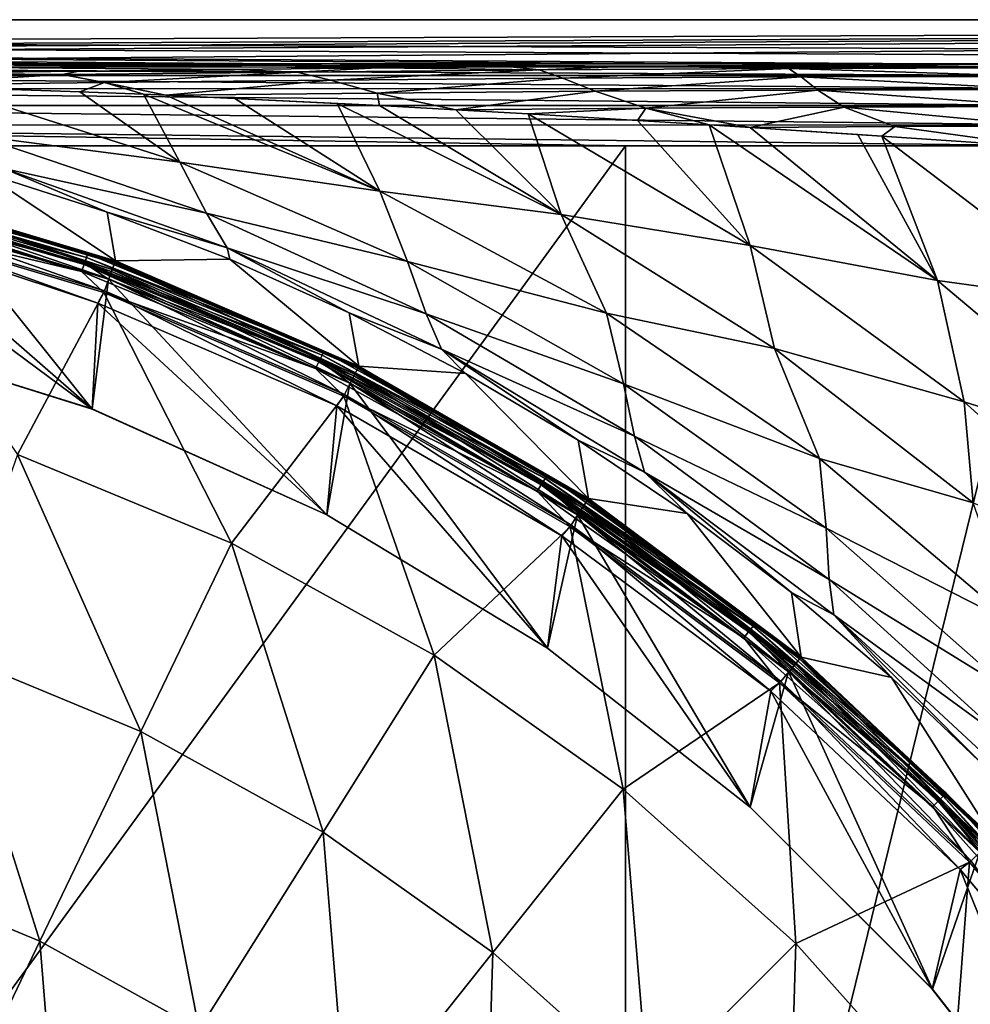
# Model space of a CAD drawing. Header units: metres. Extents: x -109 to 109, y -144 to 54.
# Tile 113 of 150: x 8 to 18, y -11 to 0. Entities that reach past the tile are written whole.
import ezdxf

# ---------------------------------------------------------------- set-up
doc = ezdxf.new("R2010")
doc.units = ezdxf.units.M
doc.layers.add('solid_20062313_XXX', color=7, linetype='CONTINUOUS')

msp = doc.modelspace()

# ---------------------------------------------------------------- linework, layer by layer
at = {"layer": 'solid_20062313_XXX'}
for points in [[(-56.578026, -0.230179, -17.905802), (-60.344353, 0.238698, -0.000099), (60.359093, 0.238698, -0.000095)], [(60.284351, 0.238593, 0.004121), (60.359093, 0.238698, -0.000095), (-60.344353, 0.238698, -0.000099)], [(60.017742, 0.233472, 0.199671), (-60.344353, 0.238698, -0.000099), (-60.225849, 0.238403, 0.011377)], [(60.214478, 0.238256, 0.016979), (60.284351, 0.238593, 0.004121), (-60.344353, 0.238698, -0.000099)], [(60.157547, 0.237772, 0.035467), (60.214478, 0.238256, 0.016979), (-60.344353, 0.238698, -0.000099)], [(60.113129, 0.237204, 0.05714), (60.157547, 0.237772, 0.035467), (-60.344353, 0.238698, -0.000099)], [(60.078033, 0.236581, 0.080945), (60.113129, 0.237204, 0.05714), (-60.344353, 0.238698, -0.000099)], [(60.050293, 0.235909, 0.10662), (60.078033, 0.236581, 0.080945), (-60.344353, 0.238698, -0.000099)], [(60.030334, 0.235226, 0.132702), (60.050293, 0.235909, 0.10662), (-60.344353, 0.238698, -0.000099)], [(60.017792, 0.234465, 0.161756), (60.030334, 0.235226, 0.132702), (-60.344353, 0.238698, -0.000099)], [(60.017742, 0.233472, 0.199671), (60.017792, 0.234465, 0.161756), (-60.344353, 0.238698, -0.000099)], [(9.854555, -0.30572, 20.790569), (-60.225849, 0.238403, 0.011377), (-60.136032, 0.237667, 0.039467)], [(56.580166, -0.232797, 18.005779), (60.017742, 0.233472, 0.199671), (-60.225849, 0.238403, 0.011377)], [(37.849991, -0.243215, 18.403625), (56.580166, -0.232797, 18.005779), (-60.225849, 0.238403, 0.011377)], [(18.732912, -0.253802, 18.807901), (37.849991, -0.243215, 18.403625), (-60.225849, 0.238403, 0.011377)], [(16.633621, -0.258042, 18.969835), (18.732912, -0.253802, 18.807901), (-60.225849, 0.238403, 0.011377)], [(14.231982, -0.269622, 19.412058), (16.633621, -0.258042, 18.969835), (-60.225849, 0.238403, 0.011377)], [(12.887012, -0.278821, 19.763344), (14.231982, -0.269622, 19.412058), (-60.225849, 0.238403, 0.011377)], [(11.430457, -0.290755, 20.21909), (12.887012, -0.278821, 19.763344), (-60.225849, 0.238403, 0.011377)], [(9.854555, -0.30572, 20.790569), (11.430457, -0.290755, 20.21909), (-60.225849, 0.238403, 0.011377)], [(8.152545, -0.323985, 21.488092), (9.854555, -0.30572, 20.790569), (-60.136032, 0.237667, 0.039467)], [(6.318065, -0.345794, 22.320932), (8.152545, -0.323985, 21.488092), (-60.136032, 0.237667, 0.039467)], [(-37.720459, -0.238995, -18.242456), (-56.578026, -0.230179, -17.905802), (60.359093, 0.238698, -0.000095)], [(-28.291424, -0.24208, -18.360283), (-37.720459, -0.238995, -18.242456), (60.359093, 0.238698, -0.000095)], [(-18.841818, -0.244288, -18.444593), (-28.291424, -0.24208, -18.360283), (60.359093, 0.238698, -0.000095)], [(0.037722, -0.246048, -18.511793), (-18.841818, -0.244288, -18.444593), (60.359093, 0.238698, -0.000095)], [(18.917259, -0.244274, -18.444054), (0.037722, -0.246048, -18.511793), (60.359093, 0.238698, -0.000095)], [(18.91884, -0.279921, -18.672335), (0.037722, -0.246048, -18.511793), (18.917259, -0.244274, -18.444054)], [(18.91884, -0.279921, -18.672335), (0.037725, -0.281695, -18.74008), (0.037722, -0.246048, -18.511793)], [(18.91884, -0.279921, -18.672335), (18.920374, -0.372515, -18.884018), (0.037725, -0.281695, -18.74008)], [(18.920374, -0.372515, -18.884018), (0.037728, -0.374289, -18.951769), (0.037725, -0.281695, -18.74008)], [(10.548961, -0.334974, 20.772457), (9.854555, -0.30572, 20.790569), (8.152545, -0.323985, 21.488092)], [(10.548961, -0.334974, 20.772457), (11.430457, -0.290755, 20.21909), (9.854555, -0.30572, 20.790569)], [(10.548961, -0.334974, 20.772457), (13.204132, -0.312436, 19.911749), (11.430457, -0.290755, 20.21909)], [(10.913868, -0.425236, 20.866453), (13.204132, -0.312436, 19.911749), (10.548961, -0.334974, 20.772457)], [(13.460774, -0.404178, 20.062296), (13.204132, -0.312436, 19.911749), (10.913868, -0.425236, 20.866453)], [(13.204132, -0.312436, 19.911749), (12.887012, -0.278821, 19.763344), (11.430457, -0.290755, 20.21909)], [(13.204132, -0.312436, 19.911749), (14.231982, -0.269622, 19.412058), (12.887012, -0.278821, 19.763344)], [(13.204132, -0.312436, 19.911749), (15.938217, -0.296505, 19.303371), (14.231982, -0.269622, 19.412058)], [(13.460774, -0.404178, 20.062296), (15.938217, -0.296505, 19.303371), (13.204132, -0.312436, 19.911749)], [(16.07515, -0.389373, 19.496902), (15.938217, -0.296505, 19.303371), (13.460774, -0.404178, 20.062296)], [(15.938217, -0.296505, 19.303371), (16.633621, -0.258042, 18.969835), (14.231982, -0.269622, 19.412058)], [(15.938217, -0.296505, 19.303371), (18.737778, -0.289512, 19.036325), (16.633621, -0.258042, 18.969835)], [(15.938217, -0.296505, 19.303371), (18.742346, -0.382885, 19.249147), (18.737778, -0.289512, 19.036325)], [(16.07515, -0.389373, 19.496902), (18.742346, -0.382885, 19.249147), (15.938217, -0.296505, 19.303371)], [(18.737778, -0.289512, 19.036325), (18.732912, -0.253802, 18.807901), (16.633621, -0.258042, 18.969835)], [(18.920374, -0.372515, -18.884018), (18.9217, -0.515954, -19.065151), (0.037728, -0.374289, -18.951769)], [(18.9217, -0.515954, -19.065151), (0.037731, -0.517728, -19.132906), (0.037728, -0.374289, -18.951769)], [(5.452816, -0.393103, 22.992281), (7.969165, -0.362336, 21.817343), (6.318065, -0.345794, 22.320932)], [(5.452816, -0.393103, 22.992281), (6.020446, -0.480231, 22.953293), (7.969165, -0.362336, 21.817343)], [(8.433297, -0.450939, 21.848019), (7.969165, -0.362336, 21.817343), (6.020446, -0.480231, 22.953293)], [(7.969165, -0.362336, 21.817343), (8.152545, -0.323985, 21.488092), (6.318065, -0.345794, 22.320932)], [(7.969165, -0.362336, 21.817343), (10.548961, -0.334974, 20.772457), (8.152545, -0.323985, 21.488092)], [(8.433297, -0.450939, 21.848019), (10.548961, -0.334974, 20.772457), (7.969165, -0.362336, 21.817343)], [(10.913868, -0.425236, 20.866453), (10.548961, -0.334974, 20.772457), (8.433297, -0.450939, 21.848019)], [(10.913868, -0.425236, 20.866453), (8.433297, -0.450939, 21.848019), (9.1069, -0.589564, 21.762428)], [(10.913868, -0.425236, 20.866453), (9.1069, -0.589564, 21.762428), (11.424231, -0.565604, 20.879959)], [(13.460774, -0.404178, 20.062296), (10.913868, -0.425236, 20.866453), (11.424231, -0.565604, 20.879959)], [(13.460774, -0.404178, 20.062296), (11.424231, -0.565604, 20.879959), (13.815042, -0.546673, 20.157005)], [(16.07515, -0.389373, 19.496902), (13.460774, -0.404178, 20.062296), (13.815042, -0.546673, 20.157005)], [(16.07515, -0.389373, 19.496902), (13.815042, -0.546673, 20.157005), (16.260666, -0.533452, 19.652124)], [(16.07515, -0.389373, 19.496902), (18.746284, -0.527661, 19.430964), (18.742346, -0.382885, 19.249147)], [(16.07515, -0.389373, 19.496902), (16.260666, -0.533452, 19.652124), (18.746284, -0.527661, 19.430964)], [(18.9217, -0.515954, -19.065151), (18.922726, -0.700784, -19.203796), (0.037731, -0.517728, -19.132906)], [(18.922726, -0.700784, -19.203796), (0.037733, -0.702558, -19.271555), (0.037731, -0.517728, -19.132906)], [(8.433297, -0.450939, 21.848019), (6.020446, -0.480231, 22.953293), (8.163494, -0.550993, 22.108765)], [(6.020446, -0.480231, 22.953293), (6.680361, -0.499289, 22.685459), (8.163494, -0.550993, 22.108765)], [(6.680361, -0.499289, 22.685459), (9.261885, -1.322279, 22.615168), (8.163494, -0.550993, 22.108765)], [(7.042521, -1.033188, 23.53582), (9.261885, -1.322279, 22.615168), (6.680361, -0.499289, 22.685459)], [(8.433297, -0.450939, 21.848019), (8.163494, -0.550993, 22.108765), (8.860599, -0.579098, 21.851166)], [(8.433297, -0.450939, 21.848019), (8.860599, -0.579098, 21.851166), (9.1069, -0.589564, 21.762428)], [(16.260666, -0.533452, 19.652124), (13.815042, -0.546673, 20.157005), (14.374174, -0.729686, 20.16173)], [(16.260666, -0.533452, 19.652124), (14.374174, -0.729686, 20.16173), (16.548615, -0.718916, 19.750429)], [(16.260666, -0.533452, 19.652124), (18.749329, -0.714182, 19.569643), (18.746284, -0.527661, 19.430964)], [(16.260666, -0.533452, 19.652124), (16.548615, -0.718916, 19.750429), (18.749329, -0.714182, 19.569643)], [(9.261885, -1.322279, 22.615168), (8.860599, -0.579098, 21.851166), (8.163494, -0.550993, 22.108765)], [(9.1069, -0.589564, 21.762428), (8.860599, -0.579098, 21.851166), (11.453883, -1.642846, 21.781132)], [(9.261885, -1.322279, 22.615168), (11.453883, -1.642846, 21.781132), (8.860599, -0.579098, 21.851166)], [(11.424231, -0.565604, 20.879959), (9.1069, -0.589564, 21.762428), (11.449386, -0.702487, 20.986694)], [(9.1069, -0.589564, 21.762428), (10.986906, -0.678569, 21.129436), (11.449386, -0.702487, 20.986694)], [(9.1069, -0.589564, 21.762428), (9.865813, -0.623583, 21.497103), (10.986906, -0.678569, 21.129436)], [(9.1069, -0.589564, 21.762428), (11.453883, -1.642846, 21.781132), (9.865813, -0.623583, 21.497103)], [(11.453883, -1.642846, 21.781132), (10.986906, -0.678569, 21.129436), (9.865813, -0.623583, 21.497103)], [(13.815042, -0.546673, 20.157005), (11.424231, -0.565604, 20.879959), (12.287498, -0.747934, 20.742809)], [(11.424231, -0.565604, 20.879959), (11.449386, -0.702487, 20.986694), (12.287498, -0.747934, 20.742809)], [(13.815042, -0.546673, 20.157005), (12.287498, -0.747934, 20.742809), (14.374174, -0.729686, 20.16173)], [(18.922726, -0.700784, -19.203796), (18.923389, -0.914824, -19.290815), (0.037733, -0.702558, -19.271555)], [(18.923389, -0.914824, -19.290815), (0.037734, -0.916598, -19.358576), (0.037733, -0.702558, -19.271555)], [(11.449386, -0.702487, 20.986694), (10.986906, -0.678569, 21.129436), (13.442629, -1.898397, 21.062105)], [(11.453883, -1.642846, 21.781132), (13.442629, -1.898397, 21.062105), (10.986906, -0.678569, 21.129436)], [(11.449386, -0.702487, 20.986694), (13.442629, -1.898397, 21.062105), (12.287498, -0.747934, 20.742809)], [(14.374174, -0.729686, 20.16173), (12.287498, -0.747934, 20.742809), (13.082434, -0.79342, 20.530319)], [(13.442629, -1.898397, 21.062105), (13.082434, -0.79342, 20.530319), (12.287498, -0.747934, 20.742809)], [(14.374174, -0.729686, 20.16173), (13.082434, -0.79342, 20.530319), (14.279915, -0.864977, 20.247597)], [(14.374174, -0.729686, 20.16173), (14.279915, -0.864977, 20.247597), (15.067973, -0.914228, 20.088478)], [(16.548615, -0.718916, 19.750429), (14.374174, -0.729686, 20.16173), (15.516724, -0.942647, 20.008074)], [(14.374174, -0.729686, 20.16173), (15.067973, -0.914228, 20.088478), (15.516724, -0.942647, 20.008074)], [(16.548615, -0.718916, 19.750429), (15.516724, -0.942647, 20.008074), (17.103134, -0.932935, 19.767725)], [(16.548615, -0.718916, 19.750429), (18.75128, -0.930007, 19.655937), (18.749329, -0.714182, 19.569643)], [(16.548615, -0.718916, 19.750429), (17.103134, -0.932935, 19.767725), (18.75128, -0.930007, 19.655937)], [(13.082434, -0.79342, 20.530319), (15.518464, -2.236545, 20.469458), (14.279915, -0.864977, 20.247597)], [(13.442629, -1.898397, 21.062105), (15.518464, -2.236545, 20.469458), (13.082434, -0.79342, 20.530319)], [(18.923389, -0.914824, -19.290815), (18.923649, -1.143966, -19.320473), (0.037734, -0.916598, -19.358576)], [(0.037734, -0.916598, -19.358576), (18.923649, -1.143966, -19.320473), (14.150349, -1.144748, -19.350346)], [(0.037734, -0.916598, -19.358576), (14.150349, -1.144748, -19.350346), (0.037734, -1.145739, -19.388235)], [(15.518464, -2.236545, 20.469458), (15.067973, -0.914228, 20.088478), (14.279915, -0.864977, 20.247597)], [(15.516724, -0.942647, 20.008074), (15.067973, -0.914228, 20.088478), (17.57192, -2.619607, 20.022142)], [(15.518464, -2.236545, 20.469458), (17.57192, -2.619607, 20.022142), (15.067973, -0.914228, 20.088478)], [(17.103134, -0.932935, 19.767725), (15.516724, -0.942647, 20.008074), (16.959446, -1.037572, 19.804768)], [(15.516724, -0.942647, 20.008074), (16.699375, -1.020351, 19.834921), (16.959446, -1.037572, 19.804768)], [(15.516724, -0.942647, 20.008074), (17.57192, -2.619607, 20.022142), (16.699375, -1.020351, 19.834921)], [(17.103134, -0.932935, 19.767725), (16.959446, -1.037572, 19.804768), (18.752005, -1.160509, 19.684111)], [(17.103134, -0.932935, 19.767725), (18.752005, -1.160509, 19.684111), (18.75128, -0.930007, 19.655937)], [(7.042521, -1.033188, 23.53582), (9.552341, -1.88288, 23.463049), (9.261885, -1.322279, 22.615168)], [(7.330507, -1.39345, 24.444845), (9.552341, -1.88288, 23.463049), (7.042521, -1.033188, 23.53582)], [(17.57192, -2.619607, 20.022142), (16.959446, -1.037572, 19.804768), (16.699375, -1.020351, 19.834921)], [(16.959446, -1.037572, 19.804768), (19.370089, -2.870314, 19.738209), (18.752005, -1.160509, 19.684111)], [(17.57192, -2.619607, 20.022142), (19.370089, -2.870314, 19.738209), (16.959446, -1.037572, 19.804768)], [(14.150349, -1.144748, -19.350346), (14.15034, -20.625799, -19.350346), (-0.037755, -20.625799, -19.388235)], [(0.037734, -1.145739, -19.388235), (14.150349, -1.144748, -19.350346), (-0.037755, -20.625799, -19.388235)], [(18.923649, -1.143966, -19.320473), (18.848169, -20.625799, -19.321012), (14.15034, -20.625799, -19.350346)], [(14.150349, -1.144748, -19.350346), (18.923649, -1.143966, -19.320473), (14.15034, -20.625799, -19.350346)], [(7.330507, -1.39345, 24.444845), (7.095562, -1.434069, 25.394398), (8.465064, -1.872248, 25.35433)], [(7.330507, -1.39345, 24.444845), (8.465064, -1.872248, 25.35433), (9.781467, -2.262265, 24.372707)], [(7.330507, -1.39345, 24.444845), (9.781467, -2.262265, 24.372707), (9.552341, -1.88288, 23.463049)], [(9.261885, -1.322279, 22.615168), (11.758351, -2.411527, 22.541933), (11.453883, -1.642846, 21.781132)], [(9.552341, -1.88288, 23.463049), (11.758351, -2.411527, 22.541933), (9.261885, -1.322279, 22.615168)], [(7.095562, -1.434069, 25.394398), (5.767906, -1.572282, 43.41309), (8.554226, -2.406451, 43.41309)], [(8.465064, -1.872248, 25.35433), (7.095562, -1.434069, 25.394398), (8.554226, -2.406451, 43.41309)], [(5.535217, -1.657628, 44.415329), (5.549723, -1.594075, 44.459141), (8.237235, -2.368334, 44.459141)], [(5.549723, -1.594075, 44.459141), (5.559356, -1.551869, 44.524673), (8.251534, -2.327472, 44.524673)], [(8.237235, -2.368334, 44.459141), (5.549723, -1.594075, 44.459141), (8.251534, -2.327472, 44.524673)], [(8.251534, -2.327472, 44.524673), (5.559356, -1.551869, 44.524673), (5.764968, -1.584586, 44.601746)], [(5.764968, -1.584586, 44.601746), (5.739824, -1.690774, 57.106159), (8.512573, -2.52088, 57.106159)], [(5.761569, -1.59903, 43.563995), (5.744892, -1.669394, 43.699963), (8.520094, -2.500235, 43.699963)], [(8.544827, -2.432283, 43.563995), (5.767906, -1.572282, 43.41309), (5.761569, -1.59903, 43.563995)], [(8.544827, -2.432283, 43.563995), (5.761569, -1.59903, 43.563995), (8.520094, -2.500235, 43.699963)], [(8.549879, -2.418331, 44.601746), (5.764968, -1.584586, 44.601746), (8.512573, -2.52088, 57.106159)], [(8.251534, -2.327472, 44.524673), (5.764968, -1.584586, 44.601746), (8.549879, -2.418331, 44.601746)], [(8.544827, -2.432283, 43.563995), (8.554226, -2.406451, 43.41309), (5.767906, -1.572282, 43.41309)], [(5.531732, -1.6729, 57.39056), (5.513176, -1.754195, 57.664677), (8.182991, -2.523355, 57.664677)], [(8.210531, -2.444649, 57.39056), (5.739824, -1.690774, 57.106159), (5.531732, -1.6729, 57.39056)], [(8.210531, -2.444649, 57.39056), (5.531732, -1.6729, 57.39056), (8.182991, -2.523355, 57.664677)], [(8.215705, -2.429864, 44.415329), (5.715131, -1.778315, 44.400002), (5.535217, -1.657628, 44.415329)], [(8.215705, -2.429864, 44.415329), (5.535217, -1.657628, 44.415329), (8.237235, -2.368334, 44.459141)], [(5.744892, -1.669394, 43.699963), (5.719464, -1.776683, 43.807476), (8.482382, -2.603846, 43.807476)], [(8.210531, -2.444649, 57.39056), (8.512573, -2.52088, 57.106159), (5.739824, -1.690774, 57.106159)], [(8.520094, -2.500235, 43.699963), (5.744892, -1.669394, 43.699963), (8.482382, -2.603846, 43.807476)], [(11.453883, -1.642846, 21.781132), (13.942792, -2.979995, 21.707634), (13.442629, -1.898397, 21.062105)], [(11.758351, -2.411527, 22.541933), (13.942792, -2.979995, 21.707634), (11.453883, -1.642846, 21.781132)], [(8.182991, -2.523355, 57.664677), (5.513176, -1.754195, 57.664677), (5.682872, -1.931069, 57.917698)], [(5.715131, -1.778315, 44.400002), (8.297633, -4.029581, 44.400002), (5.599958, -3.188969, 44.400002)], [(5.719464, -1.776683, 43.807476), (5.687697, -1.91072, 43.876331), (8.435269, -2.733289, 43.876331)], [(5.715131, -1.778315, 44.400002), (8.478273, -2.605096, 44.400002), (8.297633, -4.029581, 44.400002)], [(8.215705, -2.429864, 44.415329), (8.478273, -2.605096, 44.400002), (5.715131, -1.778315, 44.400002)], [(8.482382, -2.603846, 43.807476), (5.719464, -1.776683, 43.807476), (8.435269, -2.733289, 43.876331)], [(7.481688, -4.527566, 60.597317), (8.42811, -2.752939, 57.917698), (5.682872, -1.931069, 57.917698)], [(8.182991, -2.523355, 57.664677), (5.682872, -1.931069, 57.917698), (8.42811, -2.752939, 57.917698)], [(5.687697, -1.91072, 43.876331), (7.005945, -2.42053, 43.900002), (8.362453, -2.868569, 43.900002)], [(8.435269, -2.733289, 43.876331), (5.687697, -1.91072, 43.876331), (8.362453, -2.868569, 43.900002)], [(9.80767, -2.386973, 25.314316), (8.465064, -1.872248, 25.35433), (8.554226, -2.406451, 43.41309)], [(9.781467, -2.262265, 24.372707), (8.465064, -1.872248, 25.35433), (9.80767, -2.386973, 25.314316)], [(9.552341, -1.88288, 23.463049), (11.962469, -2.985239, 23.390776), (11.758351, -2.411527, 22.541933)], [(9.781467, -2.262265, 24.372707), (11.962469, -2.985239, 23.390776), (9.552341, -1.88288, 23.463049)], [(13.442629, -1.898397, 21.062105), (15.781988, -3.364794, 20.993071), (15.518464, -2.236545, 20.469458)], [(13.942792, -2.979995, 21.707634), (15.781988, -3.364794, 20.993071), (13.442629, -1.898397, 21.062105)], [(5.599416, -3.188843, 43.900002), (8.298294, -4.02982, 43.900002), (5.62629, -2.052442, 43.900002)], [(8.298294, -4.02982, 43.900002), (7.005945, -2.42053, 43.900002), (5.62629, -2.052442, 43.900002)], [(9.781467, -2.262265, 24.372707), (9.80767, -2.386973, 25.314316), (11.119093, -2.976598, 25.274498)], [(9.781467, -2.262265, 24.372707), (11.119093, -2.976598, 25.274498), (12.131845, -3.375483, 24.301165)], [(9.781467, -2.262265, 24.372707), (12.131845, -3.375483, 24.301165), (11.962469, -2.985239, 23.390776)], [(15.518464, -2.236545, 20.469458), (17.865156, -3.951174, 20.400154), (17.57192, -2.619607, 20.022142)], [(15.781988, -3.364794, 20.993071), (17.865156, -3.951174, 20.400154), (15.518464, -2.236545, 20.469458)], [(8.215705, -2.429864, 44.415329), (8.237235, -2.368334, 44.459141), (10.821159, -3.438631, 44.459141)], [(8.237235, -2.368334, 44.459141), (8.251534, -2.327472, 44.524673), (10.839943, -3.399626, 44.524673)], [(10.821159, -3.438631, 44.459141), (8.237235, -2.368334, 44.459141), (10.839943, -3.399626, 44.524673)], [(10.839943, -3.399626, 44.524673), (8.251534, -2.327472, 44.524673), (8.549879, -2.418331, 44.601746)], [(8.298294, -4.02982, 43.900002), (8.362453, -2.868569, 43.900002), (7.005945, -2.42053, 43.900002)], [(8.210531, -2.444649, 57.39056), (8.182991, -2.523355, 57.664677), (10.7499, -3.586603, 57.664677)], [(10.786079, -3.511476, 57.39056), (8.512573, -2.52088, 57.106159), (8.210531, -2.444649, 57.39056)], [(10.786079, -3.511476, 57.39056), (8.210531, -2.444649, 57.39056), (10.7499, -3.586603, 57.664677)], [(10.792875, -3.497363, 44.415329), (8.478273, -2.605096, 44.400002), (8.215705, -2.429864, 44.415329)], [(10.792875, -3.497363, 44.415329), (8.215705, -2.429864, 44.415329), (10.821159, -3.438631, 44.459141)], [(8.549879, -2.418331, 44.601746), (8.512573, -2.52088, 57.106159), (11.170199, -3.667267, 57.106159)], [(8.544827, -2.432283, 43.563995), (8.520094, -2.500235, 43.699963), (11.180076, -3.647639, 43.699963)], [(11.21253, -3.583018, 43.563995), (8.554226, -2.406451, 43.41309), (8.544827, -2.432283, 43.563995)], [(11.21253, -3.583018, 43.563995), (8.544827, -2.432283, 43.563995), (11.180076, -3.647639, 43.699963)], [(11.219172, -3.569749, 44.601746), (8.549879, -2.418331, 44.601746), (11.170199, -3.667267, 57.106159)], [(10.839943, -3.399626, 44.524673), (8.549879, -2.418331, 44.601746), (11.219172, -3.569749, 44.601746)], [(9.80767, -2.386973, 25.314316), (8.554226, -2.406451, 43.41309), (11.224865, -3.558453, 43.41309)], [(11.21253, -3.583018, 43.563995), (11.224865, -3.558453, 43.41309), (8.554226, -2.406451, 43.41309)], [(11.119093, -2.976598, 25.274498), (9.80767, -2.386973, 25.314316), (11.224865, -3.558453, 43.41309)], [(11.758351, -2.411527, 22.541933), (14.129241, -3.753783, 22.469856), (13.942792, -2.979995, 21.707634)], [(11.962469, -2.985239, 23.390776), (14.129241, -3.753783, 22.469856), (11.758351, -2.411527, 22.541933)], [(10.7499, -3.586603, 57.664677), (8.182991, -2.523355, 57.664677), (8.42811, -2.752939, 57.917698)], [(8.520094, -2.500235, 43.699963), (8.482382, -2.603846, 43.807476), (11.13059, -3.746172, 43.807476)], [(10.786079, -3.511476, 57.39056), (11.170199, -3.667267, 57.106159), (8.512573, -2.52088, 57.106159)], [(11.180076, -3.647639, 43.699963), (8.520094, -2.500235, 43.699963), (11.13059, -3.746172, 43.807476)], [(8.478273, -2.605096, 44.400002), (10.874592, -5.189368, 44.400002), (8.297633, -4.029581, 44.400002)], [(8.482382, -2.603846, 43.807476), (8.435269, -2.733289, 43.876331), (11.068769, -3.86927, 43.876331)], [(8.478273, -2.605096, 44.400002), (11.126717, -3.747125, 44.400002), (10.874592, -5.189368, 44.400002)], [(10.792875, -3.497363, 44.415329), (11.126717, -3.747125, 44.400002), (8.478273, -2.605096, 44.400002)], [(11.13059, -3.746172, 43.807476), (8.482382, -2.603846, 43.807476), (11.068769, -3.86927, 43.876331)], [(17.57192, -2.619607, 20.022142), (19.933788, -4.603645, 19.952276), (19.370089, -2.870314, 19.738209)], [(17.865156, -3.951174, 20.400154), (19.933788, -4.603645, 19.952276), (17.57192, -2.619607, 20.022142)], [(7.481688, -4.527566, 60.597317), (9.828606, -5.499691, 60.597317), (8.42811, -2.752939, 57.917698)], [(8.435269, -2.733289, 43.876331), (8.362453, -2.868569, 43.900002), (10.982736, -3.996188, 43.900002)], [(9.828606, -5.499691, 60.597317), (11.059366, -3.88795, 57.917698), (8.42811, -2.752939, 57.917698)], [(10.7499, -3.586603, 57.664677), (8.42811, -2.752939, 57.917698), (11.059366, -3.88795, 57.917698)], [(11.068769, -3.86927, 43.876331), (8.435269, -2.733289, 43.876331), (10.982736, -3.996188, 43.900002)], [(8.298294, -4.02982, 43.900002), (10.874597, -5.189388, 43.900002), (8.362453, -2.868569, 43.900002)], [(10.874597, -5.189388, 43.900002), (10.982736, -3.996188, 43.900002), (8.362453, -2.868569, 43.900002)], [(12.395152, -3.63924, 25.234999), (11.119093, -2.976598, 25.274498), (11.224865, -3.558453, 43.41309)], [(12.131845, -3.375483, 24.301165), (11.119093, -2.976598, 25.274498), (12.395152, -3.63924, 25.234999)], [(11.962469, -2.985239, 23.390776), (14.247517, -4.328827, 23.319748), (14.129241, -3.753783, 22.469856)], [(12.131845, -3.375483, 24.301165), (14.247517, -4.328827, 23.319748), (11.962469, -2.985239, 23.390776)], [(13.942792, -2.979995, 21.707634), (16.277975, -4.571973, 21.635876), (15.781988, -3.364794, 20.993071)], [(14.129241, -3.753783, 22.469856), (16.277975, -4.571973, 21.635876), (13.942792, -2.979995, 21.707634)], [(8.297633, -4.029581, 44.400002), (8.298294, -4.02982, 43.900002), (5.599416, -3.188843, 43.900002)], [(5.599958, -3.188969, 44.400002), (8.297633, -4.029581, 44.400002), (5.599416, -3.188843, 43.900002)], [(10.792875, -3.497363, 44.415329), (10.821159, -3.438631, 44.459141), (13.269002, -4.791505, 44.459141)], [(10.821159, -3.438631, 44.459141), (10.839943, -3.399626, 44.524673), (13.292034, -4.754849, 44.524673)], [(13.269002, -4.791505, 44.459141), (10.821159, -3.438631, 44.459141), (13.292034, -4.754849, 44.524673)], [(13.292034, -4.754849, 44.524673), (10.839943, -3.399626, 44.524673), (11.219172, -3.569749, 44.601746)], [(12.131845, -3.375483, 24.301165), (12.395152, -3.63924, 25.234999), (13.631804, -4.372796, 25.19593)], [(12.131845, -3.375483, 24.301165), (13.631804, -4.372796, 25.19593), (14.357354, -4.721703, 24.23093)], [(12.131845, -3.375483, 24.301165), (14.357354, -4.721703, 24.23093), (14.247517, -4.328827, 23.319748)], [(15.781988, -3.364794, 20.993071), (17.963213, -5.058782, 20.925926), (17.865156, -3.951174, 20.400154)], [(16.277975, -4.571973, 21.635876), (17.963213, -5.058782, 20.925926), (15.781988, -3.364794, 20.993071)], [(10.786079, -3.511476, 57.39056), (10.7499, -3.586603, 57.664677), (13.181622, -4.930569, 57.664677)], [(13.225986, -4.859964, 57.39056), (11.170199, -3.667267, 57.106159), (10.786079, -3.511476, 57.39056)], [(13.225986, -4.859964, 57.39056), (10.786079, -3.511476, 57.39056), (13.181622, -4.930569, 57.664677)], [(13.23432, -4.846701, 44.415329), (11.126717, -3.747125, 44.400002), (10.792875, -3.497363, 44.415329)], [(13.23432, -4.846701, 44.415329), (10.792875, -3.497363, 44.415329), (13.269002, -4.791505, 44.459141)], [(13.728603, -5.035673, 43.563995), (11.224865, -3.558453, 43.41309), (11.21253, -3.583018, 43.563995)], [(12.395152, -3.63924, 25.234999), (11.224865, -3.558453, 43.41309), (13.743708, -5.012707, 43.41309)], [(13.728603, -5.035673, 43.563995), (13.743708, -5.012707, 43.41309), (11.224865, -3.558453, 43.41309)], [(13.181622, -4.930569, 57.664677), (10.7499, -3.586603, 57.664677), (11.059366, -3.88795, 57.917698)], [(11.180076, -3.647639, 43.699963), (11.13059, -3.746172, 43.807476), (13.628277, -5.188211, 43.807476)], [(11.219172, -3.569749, 44.601746), (11.170199, -3.667267, 57.106159), (13.676782, -5.11444, 57.106159)], [(13.225986, -4.859964, 57.39056), (13.676782, -5.11444, 57.106159), (11.170199, -3.667267, 57.106159)], [(11.21253, -3.583018, 43.563995), (11.180076, -3.647639, 43.699963), (13.688867, -5.09609, 43.699963)], [(13.688867, -5.09609, 43.699963), (11.180076, -3.647639, 43.699963), (13.628277, -5.188211, 43.807476)], [(13.728603, -5.035673, 43.563995), (11.21253, -3.583018, 43.563995), (13.688867, -5.09609, 43.699963)], [(13.736742, -5.023266, 44.601746), (11.219172, -3.569749, 44.601746), (13.676782, -5.11444, 57.106159)], [(13.292034, -4.754849, 44.524673), (11.219172, -3.569749, 44.601746), (13.736742, -5.023266, 44.601746)], [(13.631804, -4.372796, 25.19593), (12.395152, -3.63924, 25.234999), (13.743708, -5.012707, 43.41309)], [(11.126717, -3.747125, 44.400002), (13.292785, -6.65124, 44.400002), (10.874592, -5.189368, 44.400002)], [(11.13059, -3.746172, 43.807476), (11.068769, -3.86927, 43.876331), (13.552582, -5.3033, 43.876331)], [(11.126717, -3.747125, 44.400002), (13.624422, -5.188777, 44.400002), (13.292785, -6.65124, 44.400002)], [(13.23432, -4.846701, 44.415329), (13.624422, -5.188777, 44.400002), (11.126717, -3.747125, 44.400002)], [(13.628277, -5.188211, 43.807476), (11.13059, -3.746172, 43.807476), (13.552582, -5.3033, 43.876331)], [(14.129241, -3.753783, 22.469856), (16.348907, -5.334774, 22.399584), (16.277975, -4.571973, 21.635876)], [(14.247517, -4.328827, 23.319748), (16.348907, -5.334774, 22.399584), (14.129241, -3.753783, 22.469856)], [(11.068769, -3.86927, 43.876331), (10.982736, -3.996188, 43.900002), (13.452788, -5.419641, 43.900002)], [(13.552582, -5.3033, 43.876331), (11.068769, -3.86927, 43.876331), (13.452788, -5.419641, 43.900002)], [(9.828606, -5.499691, 60.597317), (12.051923, -6.728475, 60.597317), (11.059366, -3.88795, 57.917698)], [(12.051923, -6.728475, 60.597317), (13.54108, -5.320765, 57.917698), (11.059366, -3.88795, 57.917698)], [(13.181622, -4.930569, 57.664677), (11.059366, -3.88795, 57.917698), (13.54108, -5.320765, 57.917698)], [(17.865156, -3.951174, 20.400154), (20.024153, -5.897953, 20.33309), (19.933788, -4.603645, 19.952276)], [(17.963213, -5.058782, 20.925926), (20.024153, -5.897953, 20.33309), (17.865156, -3.951174, 20.400154)], [(8.297633, -4.029581, 44.400002), (10.874592, -5.189368, 44.400002), (8.298294, -4.02982, 43.900002)], [(10.874592, -5.189368, 44.400002), (10.874597, -5.189388, 43.900002), (8.298294, -4.02982, 43.900002)], [(10.874597, -5.189388, 43.900002), (13.292641, -6.651114, 43.900002), (10.982736, -3.996188, 43.900002)], [(13.292641, -6.651114, 43.900002), (13.452788, -5.419641, 43.900002), (10.982736, -3.996188, 43.900002)], [(14.825128, -5.174941, 25.157394), (13.631804, -4.372796, 25.19593), (13.743708, -5.012707, 43.41309)], [(14.357354, -4.721703, 24.23093), (13.631804, -4.372796, 25.19593), (14.825128, -5.174941, 25.157394)], [(14.247517, -4.328827, 23.319748), (16.383377, -5.899649, 23.250566), (16.348907, -5.334774, 22.399584)], [(14.357354, -4.721703, 24.23093), (16.383377, -5.899649, 23.250566), (14.247517, -4.328827, 23.319748)], [(6.724818, -6.690573, 63.046638), (8.834315, -7.564355, 63.046638), (7.481688, -4.527566, 60.597317)], [(8.834315, -7.564355, 63.046638), (9.828606, -5.499691, 60.597317), (7.481688, -4.527566, 60.597317)], [(16.277975, -4.571973, 21.635876), (18.433275, -6.401236, 21.56637), (17.963213, -5.058782, 20.925926)], [(16.348907, -5.334774, 22.399584), (18.433275, -6.401236, 21.56637), (16.277975, -4.571973, 21.635876)], [(14.357354, -4.721703, 24.23093), (14.825128, -5.174941, 25.157394), (15.971258, -6.043071, 25.119474)], [(14.357354, -4.721703, 24.23093), (15.971258, -6.043071, 25.119474), (16.434984, -6.287123, 24.162565)], [(14.357354, -4.721703, 24.23093), (16.434984, -6.287123, 24.162565), (16.383377, -5.899649, 23.250566)], [(13.23432, -4.846701, 44.415329), (13.269002, -4.791505, 44.459141), (15.549978, -6.409944, 44.459141)], [(15.509335, -6.46091, 44.415329), (13.624422, -5.188777, 44.400002), (13.23432, -4.846701, 44.415329)], [(15.509335, -6.46091, 44.415329), (13.23432, -4.846701, 44.415329), (15.549978, -6.409944, 44.459141)], [(13.269002, -4.791505, 44.459141), (13.292034, -4.754849, 44.524673), (15.57697, -6.376098, 44.524673)], [(15.549978, -6.409944, 44.459141), (13.269002, -4.791505, 44.459141), (15.57697, -6.376098, 44.524673)], [(15.57697, -6.376098, 44.524673), (13.292034, -4.754849, 44.524673), (13.736742, -5.023266, 44.601746)], [(13.225986, -4.859964, 57.39056), (13.181622, -4.930569, 57.664677), (15.447577, -6.53835, 57.664677)], [(15.447577, -6.53835, 57.664677), (13.181622, -4.930569, 57.664677), (13.54108, -5.320765, 57.917698)], [(15.499568, -6.473157, 57.39056), (13.676782, -5.11444, 57.106159), (13.225986, -4.859964, 57.39056)], [(15.499568, -6.473157, 57.39056), (13.225986, -4.859964, 57.39056), (15.447577, -6.53835, 57.664677)], [(13.736742, -5.023266, 44.601746), (13.676782, -5.11444, 57.106159), (15.998407, -6.842826, 57.106159)], [(13.728603, -5.035673, 43.563995), (13.688867, -5.09609, 43.699963), (16.012539, -6.826, 43.699963)], [(16.059021, -6.770605, 43.563995), (13.743708, -5.012707, 43.41309), (13.728603, -5.035673, 43.563995)], [(16.059021, -6.770605, 43.563995), (13.728603, -5.035673, 43.563995), (16.012539, -6.826, 43.699963)], [(16.068546, -6.759227, 44.601746), (13.736742, -5.023266, 44.601746), (15.998407, -6.842826, 57.106159)], [(15.57697, -6.376098, 44.524673), (13.736742, -5.023266, 44.601746), (16.068546, -6.759227, 44.601746)], [(14.825128, -5.174941, 25.157394), (13.743708, -5.012707, 43.41309), (16.076689, -6.749547, 43.41309)], [(16.059021, -6.770605, 43.563995), (16.076689, -6.749547, 43.41309), (13.743708, -5.012707, 43.41309)], [(13.688867, -5.09609, 43.699963), (13.628277, -5.188211, 43.807476), (15.941664, -6.910465, 43.807476)], [(15.499568, -6.473157, 57.39056), (15.998407, -6.842826, 57.106159), (13.676782, -5.11444, 57.106159)], [(16.012539, -6.826, 43.699963), (13.688867, -5.09609, 43.699963), (15.941664, -6.910465, 43.807476)], [(15.971258, -6.043071, 25.119474), (14.825128, -5.174941, 25.157394), (16.076689, -6.749547, 43.41309)], [(10.874592, -5.189368, 44.400002), (13.292785, -6.65124, 44.400002), (10.874597, -5.189388, 43.900002)], [(13.292785, -6.65124, 44.400002), (13.292641, -6.651114, 43.900002), (10.874597, -5.189388, 43.900002)], [(13.624422, -5.188777, 44.400002), (15.517008, -8.39381, 44.400002), (13.292785, -6.65124, 44.400002)], [(13.628277, -5.188211, 43.807476), (13.552582, -5.3033, 43.876331), (15.85312, -7.015987, 43.876331)], [(13.624422, -5.188777, 44.400002), (15.938109, -6.91085, 44.400002), (15.517008, -8.39381, 44.400002)], [(15.509335, -6.46091, 44.415329), (15.938109, -6.91085, 44.400002), (13.624422, -5.188777, 44.400002)], [(15.941664, -6.910465, 43.807476), (13.628277, -5.188211, 43.807476), (15.85312, -7.015987, 43.876331)], [(12.051923, -6.728475, 60.597317), (14.12368, -8.198465, 60.597317), (13.54108, -5.320765, 57.917698)], [(13.552582, -5.3033, 43.876331), (13.452788, -5.419641, 43.900002), (15.742554, -7.121662, 43.900002)], [(14.12368, -8.198465, 60.597317), (15.83967, -7.032001, 57.917698), (13.54108, -5.320765, 57.917698)], [(15.447577, -6.53835, 57.664677), (13.54108, -5.320765, 57.917698), (15.83967, -7.032001, 57.917698)], [(15.85312, -7.015987, 43.876331), (13.552582, -5.3033, 43.876331), (15.742554, -7.121662, 43.900002)], [(16.348907, -5.334774, 22.399584), (18.393282, -7.137582, 22.331562), (18.433275, -6.401236, 21.56637)], [(16.383377, -5.899649, 23.250566), (18.393282, -7.137582, 22.331562), (16.348907, -5.334774, 22.399584)], [(8.834315, -7.564355, 63.046638), (10.832715, -8.668832, 63.046638), (9.828606, -5.499691, 60.597317)], [(10.832715, -8.668832, 63.046638), (12.051923, -6.728475, 60.597317), (9.828606, -5.499691, 60.597317)], [(13.292641, -6.651114, 43.900002), (15.517338, -8.394083, 43.900002), (13.452788, -5.419641, 43.900002)], [(15.517338, -8.394083, 43.900002), (15.742554, -7.121662, 43.900002), (13.452788, -5.419641, 43.900002)], [(16.383377, -5.899649, 23.250566), (18.347473, -7.681274, 23.183626), (18.393282, -7.137582, 22.331562)], [(16.434984, -6.287123, 24.162565), (18.347473, -7.681274, 23.183626), (16.383377, -5.899649, 23.250566)], [(17.066559, -6.974416, 25.082235), (15.971258, -6.043071, 25.119474), (16.076689, -6.749547, 43.41309)], [(16.434984, -6.287123, 24.162565), (15.971258, -6.043071, 25.119474), (17.066559, -6.974416, 25.082235)], [(16.434984, -6.287123, 24.162565), (17.066559, -6.974416, 25.082235), (18.107628, -7.966076, 25.045713)], [(16.434984, -6.287123, 24.162565), (18.107628, -7.966076, 25.045713), (18.343216, -8.055658, 24.096434)], [(16.434984, -6.287123, 24.162565), (18.343216, -8.055658, 24.096434), (18.347473, -7.681274, 23.183626)], [(15.499568, -6.473157, 57.39056), (15.447577, -6.53835, 57.664677), (17.519272, -8.389729, 57.664677)], [(17.578234, -8.330767, 57.39056), (15.998407, -6.842826, 57.106159), (15.499568, -6.473157, 57.39056)], [(17.578234, -8.330767, 57.39056), (15.499568, -6.473157, 57.39056), (17.519272, -8.389729, 57.664677)], [(15.509335, -6.46091, 44.415329), (15.549978, -6.409944, 44.459141), (17.635405, -8.273595, 44.459141)], [(17.58931, -8.31969, 44.415329), (15.938109, -6.91085, 44.400002), (15.509335, -6.46091, 44.415329)], [(17.58931, -8.31969, 44.415329), (15.509335, -6.46091, 44.415329), (17.635405, -8.273595, 44.459141)], [(15.549978, -6.409944, 44.459141), (15.57697, -6.376098, 44.524673), (17.666016, -8.242984, 44.524673)], [(17.635405, -8.273595, 44.459141), (15.549978, -6.409944, 44.459141), (17.666016, -8.242984, 44.524673)], [(17.666016, -8.242984, 44.524673), (15.57697, -6.376098, 44.524673), (16.068546, -6.759227, 44.601746)], [(17.519272, -8.389729, 57.664677), (15.447577, -6.53835, 57.664677), (15.83967, -7.032001, 57.917698)], [(5.881011, -9.102037, 65.219986), (7.725815, -9.86618, 65.219986), (6.724818, -6.690573, 63.046638)], [(7.725815, -9.86618, 65.219986), (8.834315, -7.564355, 63.046638), (6.724818, -6.690573, 63.046638)], [(15.517008, -8.39381, 44.400002), (15.517338, -8.394083, 43.900002), (13.292641, -6.651114, 43.900002)], [(13.292785, -6.65124, 44.400002), (15.517008, -8.39381, 44.400002), (13.292641, -6.651114, 43.900002)], [(10.832715, -8.668832, 63.046638), (12.694888, -9.990114, 63.046638), (12.051923, -6.728475, 60.597317)], [(12.694888, -9.990114, 63.046638), (14.12368, -8.198465, 60.597317), (12.051923, -6.728475, 60.597317)], [(16.068546, -6.759227, 44.601746), (15.998407, -6.842826, 57.106159), (18.103678, -8.829044, 57.106159)], [(16.059021, -6.770605, 43.563995), (16.012539, -6.826, 43.699963), (18.119669, -8.813974, 43.699963)], [(18.172268, -8.76435, 43.563995), (16.076689, -6.749547, 43.41309), (16.059021, -6.770605, 43.563995)], [(18.172268, -8.76435, 43.563995), (16.059021, -6.770605, 43.563995), (18.119669, -8.813974, 43.699963)], [(18.18305, -8.754157, 44.601746), (16.068546, -6.759227, 44.601746), (18.103678, -8.829044, 57.106159)], [(17.666016, -8.242984, 44.524673), (16.068546, -6.759227, 44.601746), (18.18305, -8.754157, 44.601746)], [(17.066559, -6.974416, 25.082235), (16.076689, -6.749547, 43.41309), (18.192261, -8.745485, 43.41309)], [(18.172268, -8.76435, 43.563995), (18.192261, -8.745485, 43.41309), (16.076689, -6.749547, 43.41309)], [(16.012539, -6.826, 43.699963), (15.941664, -6.910465, 43.807476), (18.039467, -8.88964, 43.807476)], [(17.578234, -8.330767, 57.39056), (18.103678, -8.829044, 57.106159), (15.998407, -6.842826, 57.106159)], [(18.119669, -8.813974, 43.699963), (16.012539, -6.826, 43.699963), (18.039467, -8.88964, 43.807476)], [(15.938109, -6.91085, 44.400002), (17.515079, -10.391854, 44.400002), (15.517008, -8.39381, 44.400002)], [(15.85312, -7.015987, 43.876331), (15.742554, -7.121662, 43.900002), (17.818996, -9.078227, 43.900002)], [(15.941664, -6.910465, 43.807476), (15.85312, -7.015987, 43.876331), (17.939272, -8.98417, 43.876331)], [(17.939272, -8.98417, 43.876331), (15.85312, -7.015987, 43.876331), (17.818996, -9.078227, 43.900002)], [(15.938109, -6.91085, 44.400002), (18.036182, -8.889933, 44.400002), (17.515079, -10.391854, 44.400002)], [(17.58931, -8.31969, 44.415329), (18.036182, -8.889933, 44.400002), (15.938109, -6.91085, 44.400002)], [(18.039467, -8.88964, 43.807476), (15.941664, -6.910465, 43.807476), (17.939272, -8.98417, 43.876331)], [(18.107628, -7.966076, 25.045713), (17.066559, -6.974416, 25.082235), (18.192261, -8.745485, 43.41309)], [(14.12368, -8.198465, 60.597317), (16.017824, -9.891176, 60.597317), (15.83967, -7.032001, 57.917698)], [(15.517338, -8.394083, 43.900002), (17.514917, -10.391662, 43.900002), (15.742554, -7.121662, 43.900002)], [(17.514917, -10.391662, 43.900002), (17.818996, -9.078227, 43.900002), (15.742554, -7.121662, 43.900002)], [(16.017824, -9.891176, 60.597317), (17.924051, -8.998512, 57.917698), (15.83967, -7.032001, 57.917698)], [(17.519272, -8.389729, 57.664677), (15.83967, -7.032001, 57.917698), (17.924051, -8.998512, 57.917698)], [(7.725815, -9.86618, 65.219986), (9.473462, -10.832071, 65.219986), (8.834315, -7.564355, 63.046638)], [(9.473462, -10.832071, 65.219986), (10.832715, -8.668832, 63.046638), (8.834315, -7.564355, 63.046638)], [(12.694888, -9.990114, 63.046638), (14.397415, -11.511585, 63.046638), (14.12368, -8.198465, 60.597317)], [(14.397415, -11.511585, 63.046638), (16.017824, -9.891176, 60.597317), (14.12368, -8.198465, 60.597317)], [(17.58931, -8.31969, 44.415329), (17.635405, -8.273595, 44.459141), (19.499056, -10.359022, 44.459141)], [(17.635405, -8.273595, 44.459141), (17.666016, -8.242984, 44.524673), (19.532902, -10.33203, 44.524673)], [(19.499056, -10.359022, 44.459141), (17.635405, -8.273595, 44.459141), (19.532902, -10.33203, 44.524673)], [(19.532902, -10.33203, 44.524673), (17.666016, -8.242984, 44.524673), (18.18305, -8.754157, 44.601746)], [(15.517008, -8.39381, 44.400002), (17.515079, -10.391854, 44.400002), (15.517338, -8.394083, 43.900002)], [(17.515079, -10.391854, 44.400002), (17.514917, -10.391662, 43.900002), (15.517338, -8.394083, 43.900002)], [(17.578234, -8.330767, 57.39056), (17.519272, -8.389729, 57.664677), (19.370649, -10.461422, 57.664677)], [(19.370649, -10.461422, 57.664677), (17.519272, -8.389729, 57.664677), (17.924051, -8.998512, 57.917698)], [(19.435843, -10.409432, 57.39056), (18.103678, -8.829044, 57.106159), (17.578234, -8.330767, 57.39056)], [(19.435843, -10.409432, 57.39056), (17.578234, -8.330767, 57.39056), (19.370649, -10.461422, 57.664677)], [(19.44809, -10.399666, 44.415329), (18.036182, -8.889933, 44.400002), (17.58931, -8.31969, 44.415329)], [(19.44809, -10.399666, 44.415329), (17.58931, -8.31969, 44.415329), (19.499056, -10.359022, 44.459141)], [(9.473462, -10.832071, 65.219986), (11.101975, -11.987563, 65.219986), (10.832715, -8.668832, 63.046638)], [(11.101975, -11.987563, 65.219986), (12.694888, -9.990114, 63.046638), (10.832715, -8.668832, 63.046638)], [(18.036182, -8.889933, 44.400002), (19.257887, -12.616386, 44.400002), (17.515079, -10.391854, 44.400002)], [(16.017824, -9.891176, 60.597317), (17.710535, -11.78532, 60.597317), (17.924051, -8.998512, 57.917698)], [(17.710535, -11.78532, 60.597317), (19.76606, -11.193731, 57.917698), (17.924051, -8.998512, 57.917698)], [(17.939272, -8.98417, 43.876331), (17.818996, -9.078227, 43.900002), (19.653534, -11.262153, 43.900002)], [(19.370649, -10.461422, 57.664677), (17.924051, -8.998512, 57.917698), (19.76606, -11.193731, 57.917698)], [(5.881011, -9.102037, 65.219986), (6.517435, -12.375407, 67.089264), (7.725815, -9.86618, 65.219986)], [(17.514917, -10.391662, 43.900002), (19.257885, -12.61636, 43.900002), (17.818996, -9.078227, 43.900002)], [(19.257885, -12.61636, 43.900002), (19.653534, -11.262153, 43.900002), (17.818996, -9.078227, 43.900002)], [(7.725815, -9.86618, 65.219986), (6.517435, -12.375407, 67.089264), (7.991736, -13.190225, 67.089264)], [(7.725815, -9.86618, 65.219986), (7.991736, -13.190225, 67.089264), (9.473462, -10.832071, 65.219986)], [(14.397415, -11.511585, 63.046638), (15.918886, -13.214112, 63.046638), (16.017824, -9.891176, 60.597317)], [(15.918886, -13.214112, 63.046638), (17.710535, -11.78532, 60.597317), (16.017824, -9.891176, 60.597317)], [(11.101975, -11.987563, 65.219986), (12.590876, -13.318125, 65.219986), (12.694888, -9.990114, 63.046638)], [(12.590876, -13.318125, 65.219986), (14.397415, -11.511585, 63.046638), (12.694888, -9.990114, 63.046638)], [(6.157563, -10.160103, 69.041901), (6.138221, -10.163655, 69.187859), (7.518039, -11.070988, 69.380653)], [(7.518039, -11.070988, 69.380653), (6.138221, -10.163655, 69.187859), (7.469739, -11.10292, 69.516068)], [(7.541938, -11.073535, 69.235352), (6.197536, -10.209125, 68.925873), (6.157563, -10.160103, 69.041901)], [(7.541938, -11.073535, 69.235352), (6.157563, -10.160103, 69.041901), (7.518039, -11.070988, 69.380653)], [(7.541938, -11.073535, 69.235352), (6.91472, -10.652178, 69.023453), (6.197536, -10.209125, 68.925873)], [(19.257887, -12.616386, 44.400002), (19.257885, -12.61636, 43.900002), (17.514917, -10.391662, 43.900002)], [(17.515079, -10.391854, 44.400002), (19.257887, -12.616386, 44.400002), (17.514917, -10.391662, 43.900002)]]:
    msp.add_3dface(points, dxfattribs=at)

doc.saveas('drawing.dxf')
